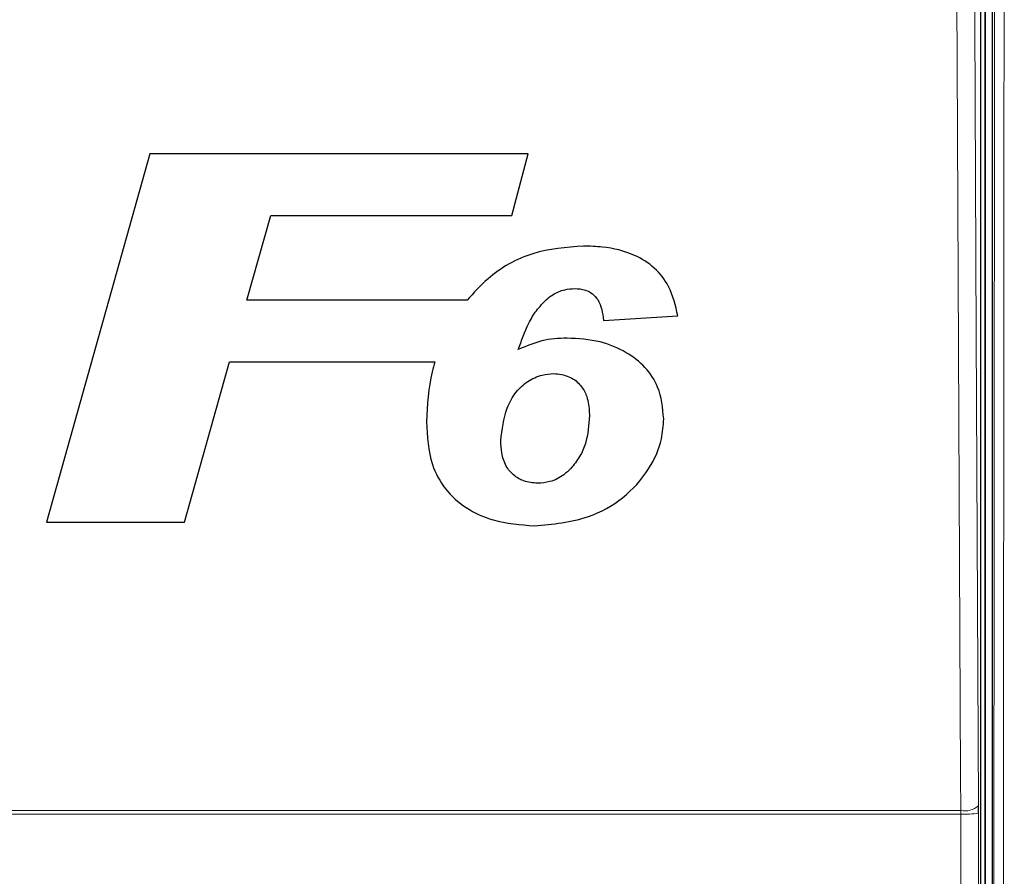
# Model space of a CAD drawing. Header units: millimetres. Extents: x 5 to 418, y 2 to 292.
# Tile 19 of 52: x 113 to 127, y 150 to 162. Entities that reach past the tile are written whole.
import ezdxf

# ---------------------------------------------------------------- set-up
doc = ezdxf.new("R2010")
doc.units = ezdxf.units.MM

msp = doc.modelspace()

# ---------------------------------------------------------------- linework, layer by layer
at = {"color": 7, "linetype": 'Continuous', "lineweight": 25}
for p, q in [((126.4116, 168.4374), (126.4116, 140.2124)), ((126.5116, 168.4624), (126.5116, 140.2132)), ((126.3572, 140.3292), (126.3572, 168.3205)), ((115.0727, 160.139), (113.6694, 155.139)), ((120.2079, 160.139), (115.0727, 160.139)), ((119.9875, 159.3057), (120.2079, 160.139)), ((116.3898, 158.1518), (116.7143, 159.3057)), ((116.7143, 159.3057), (119.9875, 159.3057)), ((119.3804, 158.1518), (116.3898, 158.1518)), ((121.2334, 157.8794), (122.243, 157.9402)), ((115.5454, 155.139), (116.1564, 157.3185)), ((116.1564, 157.3185), (118.9422, 157.3185)), ((113.6694, 155.139), (115.5454, 155.139)), ((126.3255, 151.1904), (126.3253, 151.2887))]:
    msp.add_line(p, q, dxfattribs=at)
at = {"color": 7, "linetype": 'Continuous', "lineweight": 18}
for p, q in [((126.4225, 140.2124), (126.4225, 168.4374)), ((110.4394, 151.224), (126.0838, 151.224)), ((126.0844, 151.1749), (126.0838, 151.224)), ((126.0844, 151.1749), (110.4388, 151.1749)), ((126.3255, 151.1904), (126.3374, 140.349))]:
    msp.add_line(p, q, dxfattribs=at)
at = {"color": 7, "linetype": 'Continuous', "lineweight": 18, "flags": 128}
for points in [[(126.0838, 151.224), (126.0816, 151.7069), (126.0725, 153.6386), (126.0362, 161.3653), (126.0239, 163.9829)], [(126.2655, 164.0476), (126.2953, 157.6846), (126.3253, 151.2887)], [(126.0962, 140.3335), (126.0957, 140.8325), (126.0935, 142.8286), (126.0844, 151.1749)]]:
    msp.add_lwpolyline(points, dxfattribs=at)
at = {"color": 7, "linetype": 'Continuous', "lineweight": 18}
for centre, radius, start, end in [((126.1356, 151.5135), 0.2941, 259.85667, 310.14939), ((126.1404, 152.1828), 1.0094, 266.81977, 280.56925)]:
    msp.add_arc(centre, radius, start, end, dxfattribs=at)
for points, knots in [([(126.5236, 140.153), (126.5286, 144.8733), (126.5385, 154.3154), (126.544, 163.7696), (126.5467, 168.4975)], [0, 0, 0, 0, 0.4999169, 1, 1, 1, 1]), ([(126.6759, 168.494), (126.6759, 168.4107), (126.6757, 167.9942), (126.6748, 166.2449), (126.6708, 159.2484), (126.6638, 150.2127), (126.6554, 142.5171), (126.6528, 140.1449)], [0, 0, 0, 0, 0.0088085, 0.0440431, 0.1849823, 0.7487664, 1, 1, 1, 1])]:
    msp.add_open_spline(points, degree=3, knots=knots, dxfattribs=at)
at = {"color": 7, "linetype": 'Continuous', "lineweight": 25}
for points, knots in [([(120.9622, 158.889), (120.7287, 158.8709), (120.2595, 158.8345), (119.7154, 158.5258), (119.4711, 158.2531), (119.3804, 158.1518)], [0, 0, 0, 0, 0.3837763, 0.7711557, 1, 1, 1, 1]), ([(122.243, 157.9402), (122.2116, 158.0782), (122.1567, 158.3188), (121.9345, 158.604), (121.6233, 158.7976), (121.2836, 158.8791), (121.0481, 158.8864), (120.9622, 158.889)], [0, 0, 0, 0, 0.2428984, 0.4237471, 0.6045671, 0.8558509, 1, 1, 1, 1]), ([(120.4604, 158.1649), (120.4876, 158.1866), (120.5604, 158.2447), (120.6922, 158.3024), (120.7975, 158.3091), (120.8436, 158.3121)], [0, 0, 0, 0, 0.2512216, 0.6721757, 1, 1, 1, 1]), ([(120.8436, 158.3121), (120.8926, 158.3088), (120.9781, 158.303), (121.0862, 158.2445), (121.1682, 158.1544), (121.2143, 158.0261), (121.227, 157.9289), (121.2334, 157.8794)], [0, 0, 0, 0, 0.2181786, 0.3806453, 0.5437166, 0.7674607, 1, 1, 1, 1]), ([(120.0766, 157.4843), (120.1187, 157.6047), (120.1827, 157.7878), (120.3169, 158.0167), (120.4121, 158.115), (120.4604, 158.1649)], [0, 0, 0, 0, 0.486152, 0.7393089, 1, 1, 1, 1]), ([(120.7391, 157.639), (120.6818, 157.637), (120.5669, 157.6331), (120.3399, 157.5954), (120.1817, 157.5286), (120.0766, 157.4843)], [0, 0, 0, 0, 0.2505678, 0.501646, 1, 1, 1, 1]), ([(122.0507, 156.5423), (122.0373, 156.6904), (122.0141, 156.9452), (121.8064, 157.2525), (121.5343, 157.4634), (121.1712, 157.6143), (120.8906, 157.6304), (120.7391, 157.639)], [0, 0, 0, 0, 0.2335399, 0.4017202, 0.5694324, 0.7676604, 1, 1, 1, 1]), ([(118.9422, 157.3185), (118.9295, 157.2729), (118.8555, 157.0075), (118.8413, 156.7317), (118.8296, 156.5032)], [0, 0, 0, 0, 0.1717286, 1, 1, 1, 1]), ([(119.8392, 156.2455), (119.8564, 156.3962), (119.8831, 156.6294), (120.0291, 156.9042), (120.1988, 157.0578), (120.3803, 157.1428), (120.5048, 157.1537), (120.5573, 157.1583)], [0, 0, 0, 0, 0.3558046, 0.5506986, 0.715631, 0.8799481, 1, 1, 1, 1]), ([(120.5573, 157.1583), (120.6286, 157.1502), (120.7609, 157.1352), (120.9149, 157.0201), (121.0137, 156.8579), (121.0388, 156.7067), (121.0407, 156.6109), (121.0411, 156.5881)], [0, 0, 0, 0, 0.246637, 0.4576343, 0.6531633, 0.9172653, 1, 1, 1, 1]), ([(121.0411, 156.5881), (121.0327, 156.4599), (121.0201, 156.267), (120.9156, 156.0241), (120.8312, 155.9201), (120.788, 155.8669)], [0, 0, 0, 0, 0.4920855, 0.7401015, 1, 1, 1, 1]), ([(118.8296, 156.5032), (118.8394, 156.3062), (118.8555, 155.9832), (119.0708, 155.5786), (119.363, 155.3177), (119.7794, 155.1278), (120.1044, 155.1046), (120.2944, 155.0909)], [0, 0, 0, 0, 0.257779, 0.4225152, 0.5870408, 0.7585546, 1, 1, 1, 1]), ([(120.2944, 155.0909), (120.545, 155.1135), (120.9745, 155.1523), (121.5138, 155.4503), (121.85, 155.8281), (122.0291, 156.2122), (122.0448, 156.4512), (122.0507, 156.5423)], [0, 0, 0, 0, 0.2923012, 0.5011451, 0.7100025, 0.8895701, 1, 1, 1, 1]), ([(120.3387, 155.6679), (120.274, 155.6738), (120.1556, 155.6847), (120.0065, 155.7745), (119.8961, 155.9063), (119.846, 156.0732), (119.8413, 156.1911), (119.8392, 156.2455)], [0, 0, 0, 0, 0.21899464, 0.4008823, 0.58298755, 0.80753173, 1, 1, 1, 1]), ([(120.788, 155.8669), (120.7579, 155.8379), (120.6779, 155.7607), (120.5223, 155.6813), (120.3951, 155.672), (120.3387, 155.6679)], [0, 0, 0, 0, 0.2505387, 0.6680467, 1, 1, 1, 1])]:
    msp.add_open_spline(points, degree=3, knots=knots, dxfattribs=at)

doc.saveas('drawing.dxf')
